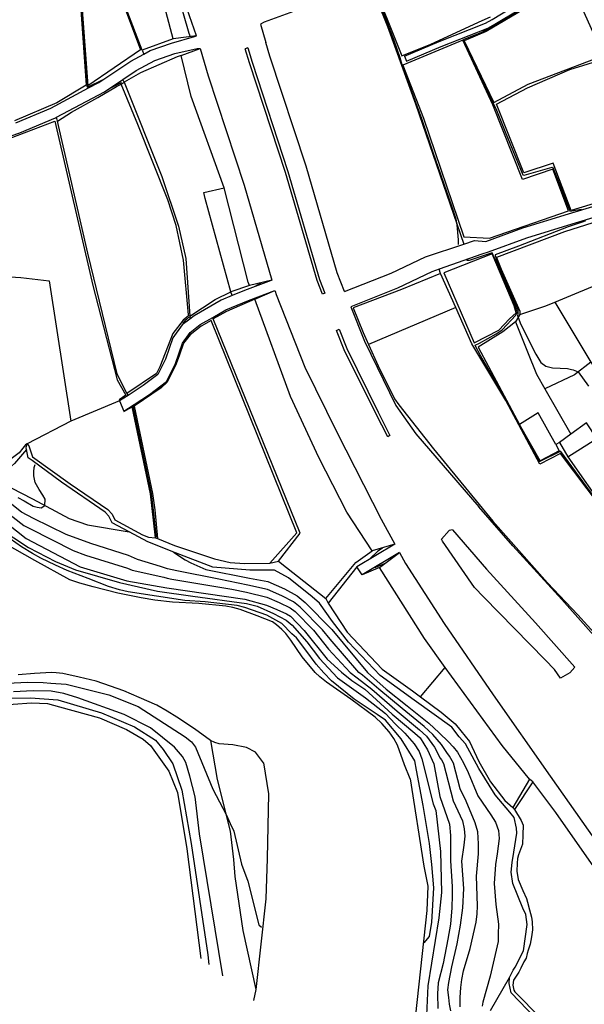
# Model space of a CAD drawing. Header units: metres. Extents: x -53000 to 0, y -90750 to 6.
# Tile 6 of 29: x -52507 to -52402, y -90487 to -90305. Entities that reach past the tile are written whole.
import ezdxf

# ---------------------------------------------------------------- set-up
doc = ezdxf.new("R2010")
doc.units = ezdxf.units.M
for name, color, linetype in [('2101000', 7, 'Continuous'), ('5101000', 7, 'Continuous'), ('6101110', 7, 'Continuous'), ('6101120', 7, 'Continuous'), ('6110110', 7, 'Continuous'), ('6110120', 7, 'Continuous'), ('6301000', 7, 'Continuous'), ('6302000', 7, 'Continuous'), ('7101000', 7, 'Continuous'), ('7102000', 7, 'Continuous'), ('7521000', 7, 'Continuous')]:
    doc.layers.add(name, color=color, linetype=linetype)
picture_1 = doc.add_image_def('image1.tif', size_in_pixel=(4000, 3000))

msp = doc.modelspace()

# ---------------------------------------------------------------- linework, layer by layer
at = {"layer": '2101000'}
for points in [[(-52435.27, -90311.44, 44.34), (-52428.82, -90308.73, 45.13), (-52420.2, -90305.33, 45.13), (-52419.01, -90304.61, 45.21), (-52415.21, -90302.35, 45.47), (-52409.3, -90298.83, 46.21), (-52408.8, -90298.54, 46.27), (-52404.54, -90296.61, 46.95), (-52400.62, -90294.66, 47.29), (-52398.57, -90293, 47.41), (-52398.29, -90291.84, 47.75), (-52397.54, -90290.02, 47.83), (-52397.27, -90289.37, 47.86), (-52396.89, -90288.77, 47.93), (-52394.83, -90285.53, 48.32), (-52392.62, -90283.32, 48.58), (-52392, -90282.71, 48.66), (-52389.45, -90279.75, 49.23), (-52386.5, -90276.68, 49.68), (-52383.35, -90272.58, 50.14), (-52382.05, -90269.96, 50.7), (-52380.09, -90265.67, 51.27), (-52378.92, -90261.66, 52.07), (-52377.65, -90254.07, 52.78)], [(-52434.89, -90312.37, 44.34), (-52428.44, -90309.65, 45.13), (-52419.76, -90306.23, 45.13), (-52418.48, -90305.47, 45.21), (-52414.05, -90302.82, 45.47), (-52408.33, -90299.42, 46.27), (-52404.1, -90297.51, 46.95), (-52400.08, -90295.51, 47.29), (-52397.73, -90293.58, 47.41), (-52397.41, -90292.56, 47.64), (-52397.33, -90292.12, 47.75), (-52396.38, -90289.83, 47.86), (-52394.04, -90286.16, 48.32), (-52391.27, -90283.39, 48.66), (-52388.71, -90280.42, 49.23), (-52385.74, -90277.33, 49.68), (-52385.11, -90276.52, 49.77), (-52382.5, -90273.11, 50.14), (-52381.15, -90270.4, 50.7), (-52380.61, -90269.2, 50.86), (-52379.15, -90266.02, 51.27), (-52377.95, -90261.88, 52.07), (-52376.7, -90254.41, 52.78)], [(-52421.75, -90266.48, 46.27), (-52422.18, -90266.64, 46.23), (-52433.36, -90270.73, 45.25), (-52439.59, -90274.06, 44.56), (-52443.29, -90276.46, 44.45), (-52444.47, -90278.04, 44.34), (-52445.23, -90279.71, 44.11), (-52445.22, -90280.22, 44), (-52443.31, -90285.86, 43.88), (-52441.67, -90289.95, 43.58), (-52440.21, -90293.61, 43.31), (-52440.2, -90293.92, 43.31), (-52441.87, -90296.13, 43.2), (-52442.24, -90296.33, 43.18), (-52447.89, -90299.34, 42.86), (-52455.84, -90303.15, 42.4), (-52461.29, -90305.11, 42.29), (-52461.94, -90305.49, 42.29)], [(-52507.3, -90323.78, 39.22), (-52500.85, -90321.06, 39.56), (-52493.86, -90317.33, 39.83), (-52491.91, -90316.3, 39.9), (-52486.01, -90312.38, 40.58), (-52483.58, -90311.04, 40.66), (-52482.4, -90310.39, 40.7), (-52478.46, -90309, 41.04), (-52474.21, -90307.81, 42.18), (-52473.8, -90307.68, 42.43), (-52475.57, -90302.74, 42.18)], [(-52461.94, -90305.49, 42.29), (-52460.93, -90308.93, 42.44)], [(-52511.83, -90327.47, 38.96), (-52506.59, -90325.65, 39.22), (-52499.99, -90322.86, 39.56), (-52499.8, -90322.77, 39.57), (-52490.88, -90318.02, 39.9), (-52487.46, -90315.74, 40.3), (-52484.98, -90314.09, 40.58), (-52481.57, -90312.22, 40.7), (-52477.86, -90310.91, 41.04), (-52473.69, -90310.02, 42.18), (-52473.16, -90309.99, 42.45), (-52471.64, -90315.06, 42.52), (-52464.99, -90335.34, 42.69), (-52459.84, -90352.95, 43.03), (-52459.98, -90353.04, 42.83), (-52464.93, -90354.88, 41.58), (-52467.22, -90355.84, 41.22), (-52469.26, -90356.69, 40.89), (-52474.28, -90359.56, 40.21), (-52475.03, -90360.19, 40.14), (-52476.47, -90361.28, 39.98), (-52478.23, -90363.7, 39.98), (-52479.54, -90367.64, 39.98), (-52480.98, -90370.46, 39.98), (-52483.68, -90372.52, 39.98), (-52486.52, -90374.35, 39.23), (-52488.08, -90375.36, 38.82)], [(-52464.29, -90309.91, 42.44), (-52463.52, -90312.53, 42.52), (-52456.86, -90332.84, 42.69), (-52451.01, -90352.87, 43.09), (-52450.01, -90355.41, 43.06), (-52450.48, -90355.58, 43.06), (-52451.47, -90353.05, 43.09), (-52457.34, -90332.98, 42.69), (-52464, -90312.68, 42.52), (-52464.77, -90310.06, 42.44)], [(-52464.29, -90309.91, 42.44), (-52464.77, -90310.06, 42.44)], [(-52446.39, -90355.06, 43.05), (-52447.75, -90351.59, 43.09), (-52453.5, -90331.86, 42.69), (-52460.2, -90311.43, 42.52), (-52460.93, -90308.93, 42.44)], [(-52435.27, -90311.44, 44.34), (-52434.89, -90312.37, 44.34)], [(-52446.39, -90355.06, 43.05), (-52437.73, -90351.69, 42.97), (-52431.34, -90348.64, 43.31), (-52424.22, -90346.27, 44.11), (-52422.24, -90345.62, 44.34), (-52420.18, -90345.82, 44.34), (-52413.29, -90343.3, 45.13), (-52404.81, -90340.69, 45.47), (-52399.68, -90339.15, 46.5)], [(-52398.95, -90341.12, 46.5), (-52399.06, -90341.06, 46.5), (-52404.22, -90342.6, 45.47), (-52412.62, -90345.19, 45.13), (-52419.72, -90347.76, 44.34), (-52420.9, -90348.18, 44.34), (-52428.81, -90350.94, 43.46), (-52430.2, -90351.42, 43.31), (-52436.54, -90354.44, 42.97), (-52445.21, -90357.91, 42.74)], [(-52487.32, -90377.25, 38.82), (-52485.41, -90376.01, 39.29), (-52482.53, -90374.15, 39.98), (-52479.41, -90371.78, 39.98), (-52477.69, -90368.42, 39.98), (-52476.43, -90364.63, 39.98), (-52475.01, -90362.68, 39.98), (-52473.16, -90361.22, 40.21), (-52470.8, -90359.87, 40.55), (-52468.37, -90358.49, 40.89), (-52464.2, -90356.74, 41.58), (-52459.28, -90354.92, 42.83), (-52459.24, -90354.99, 43.07), (-52459.05, -90355.65, 43.09), (-52453.73, -90369.13, 42.97), (-52447.74, -90381.26, 42.97), (-52439.59, -90397.29, 42.97), (-52437.03, -90401.92, 42.97)], [(-52445.21, -90357.91, 42.74), (-52442.68, -90364.27, 42.97), (-52436.85, -90376.22, 42.63)], [(-52438.36, -90382.06, 42.97), (-52440.58, -90377.7, 42.97), (-52446.41, -90365.89, 42.97), (-52447.83, -90362.3, 43), (-52447.38, -90362.08, 43), (-52445.96, -90365.67, 42.97), (-52440.13, -90377.48, 42.97), (-52437.94, -90381.78, 42.97), (-52438.36, -90382.06, 42.97)], [(-52488.08, -90375.36, 38.82), (-52487.32, -90377.25, 38.82)], [(-52436.85, -90376.22, 42.63), (-52433.11, -90381.48, 42.63), (-52421.46, -90395.01, 42.63)], [(-52369.21, -90409.4, 45.18), (-52376.22, -90413.47, 44.11), (-52383.84, -90418.18, 43.31), (-52395.38, -90424.58, 42.63), (-52395.71, -90424.77, 42.76), (-52397.68, -90421.68, 42.69), (-52406.09, -90412.19, 42.63), (-52415.15, -90402.27, 42.63), (-52421.46, -90395.01, 42.63)], [(-52426.36, -90399.27, 42.63), (-52426.94, -90399.43, 42.69), (-52428.4, -90400.99, 42.97)], [(-52426.36, -90399.27, 42.63), (-52420.01, -90406.58, 42.63), (-52410.92, -90416.54, 42.63), (-52403.65, -90424.75, 42.68)], [(-52422.29, -90409.95, 42.97), (-52428.18, -90401.37, 42.97), (-52428.4, -90400.99, 42.97)], [(-52437.03, -90401.92, 42.97), (-52444.09, -90406.13, 41.55)], [(-52436.17, -90403.46, 42.97), (-52443.12, -90407.62, 41.55)], [(-52436.17, -90403.46, 42.97), (-52435.05, -90405.49, 42.97), (-52427.86, -90416.65, 42.97), (-52418.78, -90429.88, 42.97), (-52408.2, -90444.99, 43.09), (-52397.63, -90460, 43.09), (-52388.57, -90472.51, 43.2), (-52380.34, -90484.24, 43.03), (-52378.64, -90486.68, 43.01)], [(-52443.12, -90407.62, 41.55), (-52444.09, -90406.13, 41.55)], [(-52406.32, -90426.76, 43), (-52407.42, -90425.18, 42.99), (-52409.16, -90423.41, 42.97), (-52420.55, -90411.75, 42.97), (-52422.29, -90409.95, 42.97)], [(-52403.65, -90424.75, 42.68), (-52404.58, -90425.77, 42.8), (-52406.32, -90426.76, 43)]]:
    msp.add_polyline3d(points, dxfattribs=at)
at = {"layer": '5101000'}
for points in [[(-52434.22, -90445.45, 26.87), (-52435.22, -90442.88, 26.87), (-52436.51, -90439.2, 26.87), (-52437.21, -90437.95, 26.87), (-52438.06, -90436.76, 26.87), (-52439.44, -90435.18, 26.87), (-52440.7, -90434, 26.87), (-52445.19, -90430.71, 26.87), (-52449.73, -90427.52, 26.87), (-52450.94, -90426.55, 26.87), (-52451.83, -90425.72, 26.87), (-52454.22, -90422.85, 26.87), (-52456.3, -90419.71, 26.87), (-52457.26, -90418.52, 26.87), (-52458, -90417.79, 26.87), (-52458.99, -90416.91, 26.87), (-52459.73, -90416.32, 26.87), (-52462.57, -90415.21, 26.87), (-52465.72, -90414.06, 26.87), (-52467.06, -90413.71, 26.87), (-52468.39, -90413.41, 26.87), (-52473.36, -90412.94, 26.87), (-52478.27, -90412.68, 26.87), (-52481.55, -90412.31, 26.87), (-52484.11, -90411.9, 26.87), (-52488.43, -90411, 26.87), (-52493, -90409.86, 26.87), (-52495.48, -90409.19, 26.87), (-52497.28, -90408.55, 26.87), (-52503.82, -90404.98, 26.87), (-52509.38, -90401.84, 26.87)], [(-52461.37, -90442.49, 26.87), (-52462.86, -90440.53, 26.87), (-52464.57, -90439.63, 26.87), (-52467.09, -90439.12, 26.87), (-52469.59, -90438.97, 26.87), (-52470.42, -90438.69, 26.87), (-52471.2, -90438.32, 26.87), (-52474.22, -90436.19, 26.87), (-52477.45, -90434.02, 26.87), (-52479.27, -90432.92, 26.87), (-52481.2, -90431.82, 26.87), (-52484.46, -90430.37, 26.87), (-52487.3, -90429.16, 26.87), (-52489.78, -90428.24, 26.87), (-52492.41, -90427.37, 26.87), (-52495.55, -90426.58, 26.87), (-52498.58, -90425.94, 26.87), (-52499.86, -90425.78, 26.87), (-52500.68, -90425.72, 26.87), (-52503.89, -90425.95, 26.87), (-52506.9, -90426.17, 26.87)], [(-52461.37, -90442.49, 26.87), (-52460.47, -90448.24, 27.59), (-52460.7, -90460.23, 27.78), (-52460.98, -90467.71, 27.78), (-52462.81, -90484.55, 28.46), (-52463.22, -90486.55, 28.52)], [(-52434.22, -90445.45, 26.87), (-52431.63, -90461.66, 27.78), (-52430.92, -90465.38, 27.78), (-52431.09, -90469.88, 27.78), (-52433.18, -90489.21, 28.46), (-52433.01, -90502.1, 28.67), (-52432.11, -90509.7, 28.81)]]:
    msp.add_polyline3d(points, dxfattribs=at)
at = {"layer": '6101110'}
msp.add_polyline3d([(-52487.24, -90316.26, 40.67), (-52480.27, -90333.77, 40.67), (-52477.13, -90342.95, 40.67), (-52475.82, -90348.93, 40.67), (-52475.08, -90359.63, 40.67)], dxfattribs=at)
at = {"layer": '6101120'}
for points in [[(-52473.8, -90307.68, 42.43), (-52478.13, -90308.2, 40.79), (-52488.02, -90270.93, 40.79), (-52489.08, -90266.85, 40.79), (-52492.72, -90256.66, 40.79), (-52493.69, -90254.11, 40.42), (-52495.03, -90253.65, 39.51), (-52496.26, -90251.69, 39.27), (-52498.39, -90245.91, 39.27), (-52500.7, -90238.32, 39.27), (-52504.25, -90226.51, 39.27), (-52507.34, -90218.32, 39.27), (-52509.86, -90210.45, 39.27)], [(-52468.68, -90335.83, 40.67), (-52474.8, -90318.93, 40.67), (-52476.67, -90311.33, 40.67), (-52473.16, -90309.99, 42.45)], [(-52475.08, -90359.63, 40.67), (-52475.32, -90359.6, 39.39), (-52475.32, -90359.4, 39.39), (-52476.2, -90349.24, 39.39), (-52477.61, -90342.84, 39.39), (-52479.15, -90338.08, 39.39), (-52484.68, -90324.09, 39.39), (-52487.78, -90316.62, 39.39), (-52487.24, -90316.26, 40.67)], [(-52464.02, -90353.96, 40.67), (-52464.24, -90353.36, 40.67), (-52468.68, -90335.83, 40.67)], [(-52459.84, -90352.95, 43.03), (-52464.02, -90353.96, 40.67)], [(-52462.98, -90356.49, 40.98), (-52459.28, -90354.92, 42.83)], [(-52437.03, -90401.92, 42.97), (-52441.25, -90403.15, 40.98), (-52445.93, -90395.98, 40.98), (-52451.14, -90385.86, 40.98), (-52456.39, -90374.52, 40.98), (-52462.98, -90356.49, 40.98)], [(-52378.64, -90486.68, 43.01), (-52381.69, -90487.29, 41.67), (-52382.55, -90486.35, 41.67), (-52394.06, -90470.46, 41.67), (-52407.2, -90451.67, 41.67), (-52411.46, -90446.02, 41.67), (-52412.04, -90445.52, 41.55), (-52417.13, -90439.28, 41.55), (-52427.69, -90424.79, 41.55), (-52431.53, -90419.42, 41.55), (-52439.88, -90406.29, 41.55), (-52436.17, -90403.46, 42.97)]]:
    msp.add_polyline3d(points, dxfattribs=at)
at = {"layer": '6110110'}
msp.add_polyline3d([(-52505.21, -90383.31, 38.82), (-52504.89, -90383.71, 38.82), (-52504.22, -90385.73, 38.82), (-52497.22, -90390.76, 38.82), (-52490.24, -90395.48, 38.82), (-52489.49, -90396.37, 38.82), (-52488.96, -90397.44, 38.82), (-52483.86, -90400.21, 38.82), (-52482.72, -90400.66, 38.82), (-52481.4, -90400.75, 38.82), (-52481.08, -90400.91, 40.19), (-52477.9, -90402.19, 40.19), (-52470.47, -90404.65, 40.19), (-52467.59, -90405.35, 40.19), (-52464.93, -90405.55, 40.19), (-52460.24, -90405.46, 40.19), (-52458.62, -90405.08, 40.98), (-52457.15, -90406.25, 40.98), (-52449.84, -90411.99, 40.98), (-52449.39, -90412.89, 41.55), (-52445.88, -90418.26, 41.55), (-52439.36, -90425.13, 41.55), (-52433.78, -90429.12, 41.55), (-52432.26, -90430.26, 41.55), (-52428.45, -90433.1, 41.55), (-52425.83, -90435.24, 41.55), (-52424.77, -90436.53, 41.55), (-52423.18, -90438.51, 41.55), (-52421.43, -90442.22, 41.55), (-52419.27, -90446.02, 41.55), (-52416.61, -90449.48, 41.55), (-52415.14, -90450.75, 41.55), (-52414.87, -90451.16, 41.67), (-52413.59, -90453.16, 41.67), (-52413.25, -90454.07, 41.67), (-52413.3, -90455.81, 41.67), (-52413.35, -90457.55, 41.67), (-52414.11, -90459.52, 41.67), (-52414.29, -90460.25, 41.67), (-52414.37, -90461.07, 41.67), (-52414.42, -90462.6, 41.67), (-52414.17, -90464.13, 41.67), (-52413.29, -90466.14, 41.67), (-52412.63, -90467.64, 41.67), (-52412.4, -90468.35, 41.67), (-52412.05, -90469.77, 41.67), (-52411.71, -90471.08, 41.67), (-52411.58, -90472, 41.67), (-52411.53, -90473.43, 41.67), (-52411.7, -90474.76, 41.67), (-52411.96, -90476.1, 41.67), (-52412.33, -90477.24, 41.67), (-52412.52, -90477.86, 41.67), (-52412.7, -90478.69, 41.67), (-52413.08, -90479.42, 41.67), (-52413.66, -90480.57, 41.67), (-52414.05, -90481.3, 41.67), (-52415.05, -90482.8, 41.67), (-52415.14, -90483.74, 41.67), (-52414.98, -90484.63, 41.67), (-52414.75, -90484.96, 41.67), (-52409.96, -90489.86, 41.67)], dxfattribs=at)
at = {"layer": '6110120'}
msp.add_polyline3d([(-52409.55, -90491.34, 39.85), (-52415.46, -90485.14, 39.96), (-52415.82, -90483.42, 39.96), (-52415.75, -90482.29, 39.96), (-52415.08, -90480.93, 39.96), (-52414.69, -90480.41, 39.96), (-52413.15, -90477.38, 39.73), (-52412.48, -90472.44, 39.62), (-52412.74, -90470.61, 39.96), (-52413.29, -90469.41, 39.96), (-52415.17, -90464.88, 39.96), (-52415.44, -90462.75, 39.96), (-52415.29, -90461, 39.96), (-52414.94, -90459.05, 39.96), (-52414.77, -90457.91, 39.96), (-52414.43, -90455.55, 39.96), (-52414.46, -90454.63, 39.96), (-52414.93, -90452.6, 39.96), (-52415.68, -90451.61, 39.96), (-52418.43, -90448.45, 39.85), (-52421.44, -90443.56, 39.85), (-52423.9, -90438.94, 39.73), (-52425.1, -90437.65, 39.62), (-52426.45, -90435.86, 39.62), (-52433.44, -90430.84, 39.62), (-52439.74, -90426.31, 39.51), (-52445.65, -90420.11, 39.62), (-52448.62, -90416.25, 39.28), (-52450.98, -90412.87, 39.16), (-52452.34, -90411.7, 39.05), (-52456.73, -90408.19, 39.28), (-52459.33, -90406.77, 39.16), (-52463.93, -90406.75, 38.94), (-52470.78, -90406.21, 38.6), (-52477.71, -90403.53, 38.03), (-52482.87, -90401.49, 37.8), (-52486.31, -90399.65, 37.8), (-52489.49, -90397.95, 37.8), (-52490.09, -90396.72, 37.8), (-52490.74, -90396.03, 37.8), (-52498.83, -90390.42, 37.8), (-52504.32, -90386.45, 38.03), (-52505.01, -90385.91, 38.03), (-52505.34, -90384.41, 38.03), (-52505.42, -90384.05, 38.03), (-52505.21, -90383.31, 38.82)], dxfattribs=at)
at = {"layer": '6301000'}
for points in [[(-52442.24, -90296.33, 43.18), (-52438.37, -90305.92, 43.29), (-52433.2, -90320.28, 43.29), (-52424.22, -90346.27, 44.11)], [(-52472.43, -90336.72, 40.67), (-52468.68, -90335.83, 40.67)], [(-52467.48, -90355.12, 40.67), (-52472.2, -90337.85, 40.67), (-52472.43, -90336.72, 40.67)], [(-52400.3, -90342.34, 46.7), (-52405.55, -90343.99, 46.47), (-52418.17, -90348.8, 46.47), (-52417.29, -90350.91, 46.47), (-52413.88, -90358.75, 46.24), (-52413.86, -90359.36, 46.01), (-52414.67, -90360.73, 45.98), (-52417.03, -90362.56, 45.9), (-52421.59, -90365.43, 45.67), (-52413.9, -90379.73, 44.99)], [(-52467.22, -90355.84, 41.22), (-52467.48, -90355.12, 40.67)], [(-52505.21, -90383.31, 38.82), (-52505.51, -90383.53, 38.82), (-52506, -90384.16, 38.82), (-52506.69, -90385.01, 38.82), (-52509.19, -90386.85, 38.82), (-52510.62, -90386.81, 38.82), (-52513.08, -90386.5, 38.82), (-52514.01, -90385.92, 38.37), (-52516.92, -90384.51, 38.37), (-52530.21, -90377.18, 38.37), (-52530.55, -90376.17, 37.91), (-52536.85, -90370.6, 37.91), (-52537.06, -90370.4, 37.46), (-52543.54, -90365.55, 37.46), (-52543.83, -90365.23, 37.12), (-52548, -90366.35, 37.12), (-52550.33, -90360.51, 37.12), (-52550.45, -90359.9, 37.12)], [(-52404.98, -90385.74, 45.1), (-52399.57, -90382.31, 45.1), (-52401.46, -90379.46, 45.1), (-52404.42, -90381.51, 45.1), (-52406.48, -90383.07, 45.1), (-52407.18, -90383.45, 44.99), (-52410.43, -90377.61, 44.99), (-52413.9, -90379.73, 44.99)], [(-52404.98, -90385.74, 45.1), (-52397.82, -90395.88, 45.45), (-52395.2, -90394.19, 45.45), (-52390.8, -90391.86, 45.56), (-52390.13, -90392.32, 45.56), (-52385.57, -90400.05, 45.18)], [(-52444.29, -90405.32, 40.98), (-52441.25, -90403.15, 40.98)], [(-52439.88, -90406.29, 41.55), (-52443.12, -90407.62, 41.55)], [(-52471.2, -90438.32, 26.87), (-52469.98, -90445.57, 27.69), (-52467.55, -90455.14, 28.15), (-52466.98, -90460.44, 28.38), (-52466.68, -90463.59, 28.38), (-52465.25, -90473.56, 28.6), (-52462.81, -90484.55, 28.46)]]:
    msp.add_polyline3d(points, dxfattribs=at)
at = {"layer": '6302000'}
for points in [[(-52495.53, -90279.96, 40.21), (-52496.61, -90281.23, 40.21), (-52493.98, -90316.91, 40.21)], [(-52483.91, -90310.31, 40.79), (-52486.58, -90303.41, 40.79), (-52495.44, -90279.51, 40.79)], [(-52483.91, -90310.31, 40.79), (-52483.58, -90311.04, 40.66)], [(-52487.24, -90316.26, 40.67), (-52487.46, -90315.74, 40.3)], [(-52493.98, -90316.91, 40.21), (-52493.86, -90317.33, 39.83)], [(-52499.61, -90323.47, 39.39), (-52499.8, -90322.77, 39.57)], [(-52486.77, -90373.98, 39.39), (-52488.56, -90370.36, 39.39), (-52493.95, -90347.99, 39.39), (-52499.61, -90323.47, 39.39)], [(-52512.3, -90352.11, 38.82), (-52506.37, -90352.48, 38.82), (-52501.14, -90353.09, 38.82), (-52497.11, -90379.13, 38.82)], [(-52413.86, -90359.36, 46.01), (-52409.02, -90357.75, 46.24), (-52407.35, -90357.04, 46.42), (-52403.68, -90355.48, 46.81), (-52397.82, -90353.08, 46.92)], [(-52407.35, -90357.04, 46.42), (-52400.66, -90368.19, 46.36), (-52400.09, -90369.14, 46.36), (-52395.39, -90375.9, 46.24), (-52389.05, -90389.81, 45.79)], [(-52475.08, -90359.63, 40.67), (-52475.03, -90360.19, 40.14)], [(-52470.72, -90360.16, 40.98), (-52470.8, -90359.87, 40.55)], [(-52458.62, -90405.08, 40.98), (-52454.59, -90399.91, 40.98), (-52470.72, -90360.16, 40.98)], [(-52414.67, -90360.73, 45.98), (-52412.43, -90366.27, 45.9), (-52410.77, -90370.39, 45.9), (-52409.22, -90373.12, 45.71), (-52404.42, -90381.51, 45.1)], [(-52400.66, -90368.19, 46.36), (-52403.72, -90370.52, 45.9), (-52409.22, -90373.12, 45.71)], [(-52486.77, -90373.98, 39.39), (-52486.52, -90374.35, 39.23)], [(-52488.08, -90375.36, 38.82), (-52497.11, -90379.13, 38.82), (-52505.21, -90383.31, 38.82)], [(-52485.36, -90376.36, 40.19), (-52485.41, -90376.01, 39.29)], [(-52485.36, -90376.36, 40.19), (-52481.97, -90392.54, 40.19), (-52481.57, -90395.59, 40.19), (-52481.08, -90400.91, 40.19)], [(-52444.09, -90406.13, 41.55), (-52449.39, -90412.89, 41.55)], [(-52432.26, -90430.26, 41.55), (-52427.69, -90424.79, 41.55)], [(-52411.46, -90446.02, 41.67), (-52414.87, -90451.16, 41.67)]]:
    msp.add_polyline3d(points, dxfattribs=at)
at = {"layer": '7101000'}
for points in [[(-52495.84, -90279.84, 40), (-52495.9, -90279.99, 40), (-52496.69, -90281.07, 40), (-52496.7, -90281.34, 40), (-52496.64, -90282.37, 40), (-52495.47, -90298.25, 40), (-52494.89, -90306.48, 40), (-52494.19, -90316.33, 40), (-52494.16, -90316.95, 40), (-52494.09, -90317.12, 40), (-52493.91, -90317.14, 40), (-52491.28, -90315.84, 40)], [(-52489.79, -90317.36, 40), (-52489.71, -90317.33, 40), (-52487.99, -90316.43, 40), (-52487.78, -90316.33, 40), (-52487.75, -90316.35, 40)], [(-52475.3, -90359.85, 40), (-52475.32, -90359.91, 40), (-52475.6, -90360.18, 40), (-52476.01, -90360.54, 40), (-52476.3, -90360.86, 40), (-52476.35, -90360.95, 40)], [(-52474.94, -90362.8, 40), (-52475.23, -90363.17, 40), (-52476.34, -90364.63, 40), (-52476.55, -90365.33, 40), (-52477.62, -90368.45, 40), (-52479.4, -90371.92, 40), (-52480.35, -90372.68, 40), (-52481.47, -90373.57, 40), (-52482.41, -90374.25, 40), (-52485.24, -90376.18, 40)], [(-52485.4, -90376.37, 40), (-52485.56, -90376.63, 40), (-52482.22, -90392.6, 40), (-52481.86, -90395.71, 40), (-52481.34, -90400.23, 40), (-52481.2, -90400.65, 40)], [(-52485.24, -90376.18, 40), (-52485.4, -90376.37, 40)], [(-52510.47, -90398.95, 30), (-52504.95, -90402.55, 30), (-52499.95, -90405.17, 30), (-52496.24, -90406.69, 30), (-52488.09, -90409.05, 30), (-52481.03, -90410.67, 30), (-52474.51, -90411.58, 30), (-52464.56, -90412.93, 30), (-52462.59, -90413.45, 30), (-52459.51, -90414.82, 30), (-52457.17, -90416.05, 30), (-52456.08, -90416.96, 30), (-52453.37, -90420.04, 30), (-52451.01, -90423.11, 30), (-52447.66, -90426.73, 30), (-52442.5, -90430.44, 30), (-52438.79, -90433.34, 30), (-52436.98, -90435.24, 30), (-52435.16, -90436.96, 30), (-52433.44, -90438.95, 30), (-52432.54, -90440.39, 30), (-52432, -90441.75, 30), (-52429.91, -90450.07, 30), (-52429.45, -90451.35, 30), (-52428.55, -90458.92, 30), (-52428.37, -90466.52, 30), (-52428.85, -90471.26, 30), (-52430.89, -90483.83, 30), (-52431.32, -90493.37, 30)], [(-52468.95, -90481.98, 30), (-52473.28, -90455.65, 30), (-52474.09, -90448.81, 30), (-52475.04, -90444.95, 30), (-52475.78, -90442.44, 30), (-52476.39, -90441.29, 30), (-52477.88, -90439.6, 30), (-52482.36, -90436.01, 30), (-52487.26, -90433.54, 30), (-52495.8, -90430.42, 30), (-52498.44, -90429.61, 30), (-52500.75, -90429.21, 30), (-52504.13, -90429.14, 30), (-52507.73, -90429.34, 30)]]:
    msp.add_polyline3d(points, dxfattribs=at)
at = {"layer": '7102000'}
for points in [[(-52425.23, -90346.36, 44), (-52425.25, -90345.51, 44), (-52425.45, -90342.71, 44), (-52425.66, -90341.69, 44), (-52426.42, -90339.46, 44), (-52429.92, -90329.3, 44), (-52432, -90323.04, 44), (-52435.57, -90313.45, 44), (-52436.04, -90311.77, 44), (-52437.18, -90308.55, 44), (-52439.53, -90302.42, 44), (-52441.95, -90296.48, 44), (-52441.93, -90296.31, 44), (-52441.74, -90296.22, 44), (-52441.02, -90295.63, 44), (-52439.98, -90294.5, 44), (-52439.98, -90294.38, 44), (-52440.05, -90293.98, 44), (-52440.12, -90293.63, 44), (-52440.39, -90293.05, 44), (-52441.74, -90289.37, 44), (-52442.68, -90286.39, 44), (-52445.12, -90280.43, 44)], [(-52481.24, -90284.92, 42), (-52481.45, -90285.01, 42), (-52481.45, -90285.24, 42), (-52480.76, -90287.99, 42), (-52475.21, -90307.18, 42), (-52474.97, -90307.76, 42)], [(-52410.34, -90300.81, 46), (-52410.34, -90300.82, 46), (-52410.49, -90300.97, 46), (-52412.87, -90302.27, 46), (-52416.01, -90304.22, 46), (-52420.79, -90306.99, 46), (-52424.24, -90308.35, 46), (-52424.31, -90308.41, 46), (-52424.33, -90308.47, 46), (-52423.72, -90309.65, 46), (-52422.25, -90312.89, 46), (-52418.17, -90321.42, 46), (-52416.58, -90325.49, 46), (-52413.27, -90333.47, 46), (-52413.04, -90333.51, 46), (-52407.84, -90332, 46), (-52407.75, -90332.06, 46), (-52406.62, -90334.85, 46), (-52404.57, -90340.12, 46), (-52404.55, -90340.18, 46), (-52402.39, -90339.79, 46)], [(-52401.69, -90341.98, 46), (-52402.09, -90342.17, 46), (-52404.91, -90343.09, 46), (-52414.1, -90346.64, 46), (-52418.42, -90348.26, 46), (-52418.45, -90348.34, 46), (-52418.45, -90348.42, 46), (-52417.93, -90349.99, 46), (-52415.09, -90356.53, 46), (-52414.24, -90358.49, 46), (-52414.2, -90359.04, 46), (-52414.22, -90359.3, 46), (-52414.26, -90359.55, 46), (-52414.19, -90359.92, 46), (-52413.65, -90361.18, 46), (-52410.91, -90366.71, 46), (-52409.98, -90368.22, 46), (-52409.05, -90368.95, 46), (-52407.79, -90369.24, 46), (-52406.37, -90369.29, 46), (-52405.01, -90369.34, 46), (-52404.28, -90369.53, 46), (-52403.99, -90369.63, 46), (-52403.05, -90370, 46), (-52401.11, -90372.65, 46)], [(-52400.14, -90393.1, 44), (-52406.23, -90384.76, 44), (-52406.35, -90384.78, 44), (-52410.14, -90386.63, 44), (-52410.24, -90386.58, 44), (-52411.21, -90384.81, 44), (-52414.13, -90379.47, 44), (-52414.85, -90378.17, 44), (-52417.99, -90372.41, 44), (-52421.09, -90367.08, 44), (-52422.11, -90365.12, 44), (-52422.11, -90365.01, 44), (-52421.34, -90364.68, 44), (-52418.26, -90362.95, 44), (-52417.15, -90362.21, 44), (-52414.59, -90359.46, 44), (-52414.48, -90359.21, 44), (-52414.37, -90358.83, 44), (-52415.06, -90356.91, 44), (-52417.29, -90351.74, 44), (-52418.98, -90347.9, 44), (-52419.14, -90347.96, 44), (-52423.24, -90349.3, 44), (-52423.6, -90349.3, 44), (-52423.71, -90349.28, 44)], [(-52461.88, -90353.51, 42), (-52463.03, -90354.14, 42)], [(-52462.29, -90356.05, 42), (-52461.18, -90355.7, 42)], [(-52506.96, -90393.27, 38), (-52505.77, -90393.9, 38), (-52504.13, -90394.87, 38), (-52503.35, -90395.05, 38), (-52502.64, -90395.2, 38), (-52501.96, -90394.77, 38), (-52501.89, -90393.6, 38), (-52502.3, -90392.86, 38), (-52502.97, -90391.78, 38), (-52503.72, -90390.51, 38), (-52503.98, -90389.28, 38), (-52503.98, -90388.54, 38), (-52503.94, -90387.72, 38), (-52503.75, -90387.15, 38)], [(-52424.94, -90487.71, 36), (-52424.94, -90486.03, 36), (-52424.82, -90484.16, 36), (-52424.59, -90482.64, 36), (-52424.28, -90481.04, 36), (-52423.09, -90476.89, 36), (-52421.96, -90472.06, 36), (-52421.78, -90470.51, 36), (-52421.69, -90469, 36), (-52421.86, -90463.49, 36), (-52421.53, -90459.38, 36), (-52421.53, -90457.51, 36), (-52421.62, -90455.3, 36), (-52422.13, -90453.6, 36), (-52423.83, -90449.6, 36), (-52424.89, -90447.34, 36), (-52426.16, -90442.56, 36), (-52426.9, -90441.23, 36), (-52427.41, -90440.58, 36), (-52428.39, -90439.06, 36), (-52430, -90437.23, 36), (-52431.61, -90435.74, 36), (-52435.68, -90432.42, 36), (-52439.98, -90428.83, 36), (-52443.05, -90426.24, 36), (-52443.69, -90425.73, 36), (-52449.01, -90419.58, 36), (-52450.43, -90417.8, 36), (-52454.59, -90413.61, 36), (-52455.8, -90412.61, 36), (-52457.97, -90411.5, 36), (-52460.66, -90410.32, 36), (-52464.28, -90409.54, 36), (-52469.66, -90408.45, 36), (-52477.44, -90406.85, 36), (-52479.21, -90406.49, 36), (-52480.47, -90406.06, 36), (-52484.77, -90404.79, 36), (-52486.46, -90404.04, 36), (-52493.43, -90401.84, 36), (-52498, -90400.15, 36), (-52504.03, -90397.17, 36), (-52506.28, -90396.02, 36), (-52508.71, -90394.08, 36)], [(-52509.78, -90395.36, 34), (-52505.85, -90398.45, 34), (-52504.73, -90399.03, 34), (-52496.69, -90403.14, 34), (-52494.4, -90403.99, 34), (-52486.62, -90406.4, 34), (-52485.77, -90406.78, 34), (-52479.89, -90408.05, 34), (-52479.26, -90408.27, 34), (-52478.38, -90408.45, 34), (-52467.24, -90410.29, 34), (-52464.56, -90410.83, 34), (-52460.75, -90411.77, 34), (-52458.46, -90412.76, 34), (-52456.47, -90413.73, 34), (-52455.5, -90414.45, 34), (-52452.15, -90417.86, 34), (-52449.31, -90421.42, 34), (-52445.29, -90425.72, 34), (-52444.03, -90426.74, 34), (-52441.28, -90428.83, 34), (-52436.6, -90432.93, 34), (-52432.48, -90436.36, 34), (-52431.18, -90437.55, 34), (-52429.7, -90439.56, 34), (-52428.61, -90441.63, 34), (-52428.36, -90441.95, 34), (-52427.99, -90442.62, 34), (-52426.21, -90449.52, 34), (-52424.51, -90453.26, 34), (-52424.17, -90454.7, 34), (-52424.08, -90456.06, 34), (-52424.25, -90457.76, 34), (-52424.65, -90460.75, 34), (-52424.27, -90465.82, 34), (-52424.5, -90469.4, 34), (-52424.94, -90472.61, 34), (-52425.54, -90476.04, 34), (-52426.51, -90480.29, 34), (-52427.11, -90483.2, 34), (-52427.26, -90484.61, 34), (-52427.11, -90486.03, 34), (-52426.96, -90487.22, 34), (-52426.74, -90488.49, 34)], [(-52510.86, -90396.64, 32), (-52505.43, -90400.89, 32), (-52495.38, -90406.14, 32), (-52486.77, -90408.76, 32), (-52479.32, -90410.05, 32), (-52464.83, -90412.13, 32), (-52460.84, -90413.22, 32), (-52458.94, -90414.03, 32), (-52457.13, -90414.85, 32), (-52456.41, -90415.3, 32), (-52453.87, -90417.92, 32), (-52449.61, -90423.26, 32), (-52446.9, -90425.7, 32), (-52445, -90427.24, 32), (-52442.59, -90428.83, 32), (-52437.52, -90433.45, 32), (-52433.35, -90436.97, 32), (-52432.36, -90437.88, 32), (-52431, -90440.05, 32), (-52429.82, -90442.67, 32), (-52428.68, -90448.75, 32), (-52426.89, -90453.85, 32), (-52426.72, -90455.98, 32), (-52426.72, -90458.19, 32), (-52426.72, -90460.65, 32), (-52426.38, -90465.44, 32), (-52426.38, -90467.06, 32), (-52426.46, -90469.35, 32), (-52426.72, -90472.41, 32), (-52427.23, -90475.21, 32), (-52428.08, -90479.72, 32), (-52428.98, -90483.26, 32), (-52429.1, -90485.31, 32), (-52429.06, -90488.04, 32)], [(-52431.6, -90475.87, 28), (-52430.59, -90474.68, 28), (-52430.18, -90472.03, 28), (-52429.82, -90465.7, 28), (-52430.18, -90461.36, 28), (-52430.63, -90457.47, 28), (-52431.81, -90450.41, 28), (-52432.99, -90443.83, 28), (-52433.35, -90442.11, 28), (-52435.89, -90438.04, 28), (-52438.79, -90434.6, 28), (-52440.34, -90433.55, 28), (-52444.57, -90430.67, 28), (-52448.77, -90427.29, 28), (-52450.22, -90425.8, 28), (-52451.64, -90424.17, 28), (-52453.54, -90421.61, 28), (-52455.29, -90419.31, 28), (-52456.13, -90418.57, 28), (-52457.99, -90416.64, 28), (-52460.77, -90415.12, 28), (-52464.85, -90413.67, 28), (-52466.26, -90413.34, 28), (-52472.24, -90412.63, 28), (-52475.99, -90412.41, 28), (-52486.48, -90410.79, 28), (-52488.08, -90410.4, 28), (-52490.15, -90409.8, 28), (-52493.88, -90408.32, 28), (-52497.79, -90406.79, 28), (-52499.96, -90405.83, 28), (-52502.68, -90404.53, 28), (-52504.25, -90403.64, 28), (-52506.29, -90402.4, 28), (-52509.45, -90400.21, 28)], [(-52478.11, -90403.42, 38), (-52475.93, -90404.82, 38), (-52474.88, -90405.38, 38), (-52472.07, -90406.61, 38), (-52464.01, -90408.24, 38), (-52460.57, -90408.87, 38), (-52457.49, -90410.23, 38), (-52455.14, -90411.5, 38), (-52453.69, -90412.76, 38), (-52448.71, -90417.74, 38), (-52442.08, -90425.74, 38), (-52438.67, -90428.84, 38), (-52434.75, -90431.91, 38), (-52430.74, -90435.12, 38), (-52428.82, -90436.91, 38), (-52427.09, -90438.57, 38), (-52426.2, -90439.53, 38), (-52425.44, -90440.5, 38), (-52424.33, -90442.51, 38), (-52423.46, -90444.25, 38), (-52421.62, -90448.58, 38), (-52419.24, -90452.15, 38), (-52418.39, -90453.51, 38), (-52417.79, -90455.04, 38), (-52417.71, -90456.49, 38), (-52418.05, -90459.38, 38), (-52418.39, -90461.33, 38), (-52418.64, -90464.87, 38), (-52418.29, -90468.77, 38), (-52417.81, -90472.39, 38), (-52417.85, -90474.26, 38), (-52417.9, -90475.63, 38), (-52419.38, -90482.07, 38), (-52420.73, -90486.86, 38), (-52420.85, -90487.64, 38)], [(-52439.3, -90402.65, 42), (-52440.2, -90403.23, 42), (-52441.68, -90404.63, 42)], [(-52440.68, -90406.24, 42), (-52440.55, -90406.21, 42), (-52438.94, -90405.5, 42)], [(-52508.81, -90427.72, 28), (-52505.22, -90427.51, 28), (-52502.24, -90427.58, 28), (-52500.81, -90427.72, 28), (-52497.97, -90427.92, 28), (-52490.07, -90429.9, 28), (-52484.65, -90432.07, 28), (-52475.91, -90437.69, 28), (-52474.76, -90438.57, 28), (-52474.01, -90439.58, 28), (-52470.76, -90447.37, 28), (-52468.34, -90452.04, 28), (-52467.56, -90453.72, 28), (-52466.88, -90455.14, 28), (-52465.46, -90461.3, 28), (-52464.31, -90464.42, 28), (-52462.28, -90472.54, 28), (-52461.76, -90472.94, 28)], [(-52525.92, -90438.79, 32), (-52525.04, -90437.44, 32), (-52524.29, -90436.59, 32), (-52523.49, -90435.83, 32), (-52522.92, -90435.44, 32), (-52521.93, -90434.94, 32), (-52520.85, -90434.63, 32), (-52519.72, -90434.44, 32), (-52517.76, -90431.7, 32), (-52508.57, -90430.52, 32), (-52504.61, -90430.45, 32), (-52499.54, -90430.82, 32), (-52491.46, -90433.24, 32), (-52485.29, -90435.81, 32), (-52481.44, -90438.26, 32), (-52479.97, -90440.02, 32), (-52478.21, -90442.67, 32), (-52476.52, -90447.58, 32), (-52474.83, -90457.42, 32), (-52471.74, -90478.12, 32), (-52471.55, -90479.9, 32)]]:
    msp.add_polyline3d(points, dxfattribs=at)
at = {"layer": '7521000'}
for points in [[(-52495.95, -90279.65, 39.53), (-52496.83, -90280.93, 39.53), (-52494.29, -90316.82, 39.53)], [(-52495.53, -90279.96, 40.21), (-52484.18, -90310.27, 40.21)], [(-52441.74, -90296.37, 44.08), (-52435.75, -90311.38, 44.08), (-52430.38, -90309.22, 44.08), (-52420.85, -90304.83, 44.08), (-52419.31, -90304.14, 44.08)], [(-52424.17, -90308.57, 46.13), (-52418.66, -90320.01, 46.13), (-52412.32, -90316.65, 46.13), (-52398.36, -90311.28, 46.13), (-52404.16, -90298.3, 46.13), (-52407.34, -90299.47, 46.13), (-52413.16, -90302.77, 46.13), (-52420.09, -90306.89, 46.13), (-52424.17, -90308.57, 46.13)], [(-52478.13, -90308.2, 40.79), (-52483.91, -90310.31, 40.79)], [(-52435.57, -90313.09, 44.65), (-52431.73, -90322.96, 44.65), (-52424.21, -90344.94, 44.65), (-52419.47, -90345.19, 44.65), (-52404.83, -90340.12, 44.65), (-52407.75, -90332.41, 44.65), (-52413.37, -90334.33, 44.65), (-52418.89, -90320.47, 44.65), (-52424.44, -90308.45, 44.65), (-52435.57, -90313.09, 44.65)], [(-52484.18, -90310.27, 40.21), (-52493.98, -90316.91, 40.21)], [(-52476.67, -90311.33, 40.67), (-52477.38, -90311.57, 40.67), (-52484.23, -90314.5, 40.67), (-52487.24, -90316.26, 40.67)], [(-52397.76, -90311.8, 46.58), (-52393.17, -90321.8, 46.58), (-52389.22, -90331.94, 46.58), (-52390.26, -90332.51, 46.58), (-52391.74, -90333.34, 46.58), (-52396.76, -90337.79, 46.58), (-52404.35, -90340.04, 46.58), (-52407.68, -90331.28, 46.58), (-52413.14, -90333.04, 46.58), (-52418.19, -90320.34, 46.58), (-52412.41, -90317.28, 46.58), (-52404.55, -90313.88, 46.58), (-52397.76, -90311.8, 46.58)], [(-52494.29, -90316.82, 39.53), (-52499.7, -90320.11, 39.53), (-52507.59, -90323.41, 39.53)], [(-52499.61, -90323.47, 39.39), (-52497, -90321.83, 39.39), (-52492.09, -90319.08, 39.39), (-52488.67, -90317.09, 39.39), (-52487.78, -90316.62, 39.39)], [(-52511.82, -90327.96, 38.82), (-52500.12, -90323.49, 38.82)], [(-52500.12, -90323.49, 38.82), (-52493.05, -90353.98, 38.82), (-52488.53, -90371.49, 38.82), (-52486.91, -90374.29, 38.82)], [(-52427.94, -90351.64, 43.97), (-52422.35, -90364.62, 43.97), (-52417.73, -90362.27, 43.97), (-52415.76, -90360.14, 43.97), (-52414.56, -90359.02, 43.97), (-52414.92, -90357.75, 43.97), (-52418.99, -90348.1, 43.97), (-52427.94, -90351.64, 43.97)], [(-52428.54, -90351.71, 43.02), (-52435.8, -90354.72, 43.02), (-52444.77, -90358.11, 43.02), (-52442.92, -90362.68, 43.02), (-52441.92, -90364.89, 43.02)], [(-52425.73, -90358.05, 43.02), (-52428.54, -90351.71, 43.02), (-52428.81, -90350.94, 43.46)], [(-52464.02, -90353.96, 40.67), (-52467.48, -90355.12, 40.67)], [(-52475.08, -90359.63, 40.67), (-52470.37, -90356.58, 40.67), (-52467.48, -90355.12, 40.67)], [(-52462.98, -90356.49, 40.98), (-52468.26, -90358.81, 40.98), (-52470.72, -90360.16, 40.98)], [(-52475.32, -90359.6, 39.39), (-52476.29, -90360.37, 39.39), (-52478.18, -90362.89, 39.39), (-52480.64, -90369.02, 39.39), (-52481.24, -90370.29, 39.39), (-52486.77, -90373.98, 39.39)], [(-52425.73, -90358.05, 43.02), (-52441.92, -90364.89, 43.02)], [(-52395.37, -90424.13, 43.02), (-52382.36, -90416.77, 43.02), (-52387.12, -90410.91, 43.02), (-52391.16, -90405.67, 43.02), (-52396.83, -90397.9, 43.02), (-52398.92, -90394.94, 43.02), (-52406.34, -90385.11, 43.02), (-52410.15, -90387.08, 43.02), (-52416.48, -90375.3, 43.02), (-52422.75, -90364.77, 43.02), (-52425.73, -90358.05, 43.02)], [(-52471.07, -90360.43, 40.19), (-52472.97, -90361.48, 40.19), (-52475.02, -90363.11, 40.19), (-52476.26, -90364.67, 40.19), (-52477.02, -90367.02, 40.19), (-52477.57, -90368.49, 40.19), (-52479.28, -90371.91, 40.19), (-52480.38, -90372.92, 40.19), (-52485.36, -90376.36, 40.19)], [(-52460.24, -90405.46, 40.19), (-52455.2, -90399.83, 40.19), (-52471.07, -90360.43, 40.19)], [(-52441.92, -90364.89, 43.02), (-52440.12, -90368.87, 43.02), (-52437.12, -90375, 43.02), (-52436.32, -90376.09, 43.02), (-52429.88, -90384.23, 43.02), (-52418.85, -90397.69, 43.02), (-52408.7, -90409.13, 43.02), (-52403.1, -90415.04, 43.02), (-52399.51, -90418.98, 43.02), (-52397.6, -90421.26, 43.02), (-52395.37, -90424.13, 43.02)], [(-52486.91, -90374.29, 38.82), (-52488.16, -90375.17, 38.82), (-52488.08, -90375.36, 38.82)], [(-52487.32, -90377.25, 38.82), (-52487.28, -90377.36, 38.82), (-52485.73, -90376.49, 38.82)], [(-52481.4, -90400.75, 38.82), (-52482.35, -90392.62, 38.82), (-52485.73, -90376.49, 38.82), (-52485.36, -90376.36, 40.19)], [(-52407.18, -90383.45, 44.99), (-52406.53, -90384.61, 44.99), (-52410.1, -90386.47, 44.99), (-52413.9, -90379.73, 44.99)], [(-52406.48, -90383.07, 45.1), (-52404.98, -90385.74, 45.1)], [(-52505.34, -90384.41, 38.03), (-52507.57, -90386.96, 38.03), (-52508.69, -90387.95, 38.03), (-52509.02, -90388.97, 38.03), (-52508.98, -90390.42, 38.03), (-52508.22, -90391.47, 38.03), (-52504.26, -90393.55, 38.03), (-52497.43, -90397.18, 37.95), (-52494.01, -90398.34, 37.95), (-52486.31, -90399.65, 37.8)], [(-52449.84, -90411.99, 40.98), (-52444.29, -90405.32, 40.98)], [(-52514.75, -90431.87, 32.13), (-52513.8, -90431.88, 32.13), (-52507.79, -90431.63, 32.13), (-52504.43, -90431.39, 32.13), (-52501.46, -90431.48, 32.13), (-52499.2, -90432.1, 32.13), (-52491.78, -90434.15, 32.13), (-52486.82, -90436.3, 32.13), (-52483.7, -90438.11, 32.13), (-52482.33, -90439.28, 32.13), (-52478.92, -90444.05, 32.13), (-52477.37, -90447.98, 32.13), (-52475.62, -90458.44, 32.13), (-52473, -90478.75, 32.13)], [(-52412.04, -90445.52, 41.55), (-52415.14, -90450.75, 41.55)], [(-52419.27, -90488.43, 39.8), (-52415.75, -90482.29, 39.96)]]:
    msp.add_polyline3d(points, dxfattribs=at)

# ---------------------------------------------------------------- pictures from other files: only their frames are drawn
image = msp.add_image(picture_1, insert=(-53000.12, -90749.88), size_in_units=(1000, 750))
image.dxf.flags = 6

doc.saveas('drawing.dxf')
